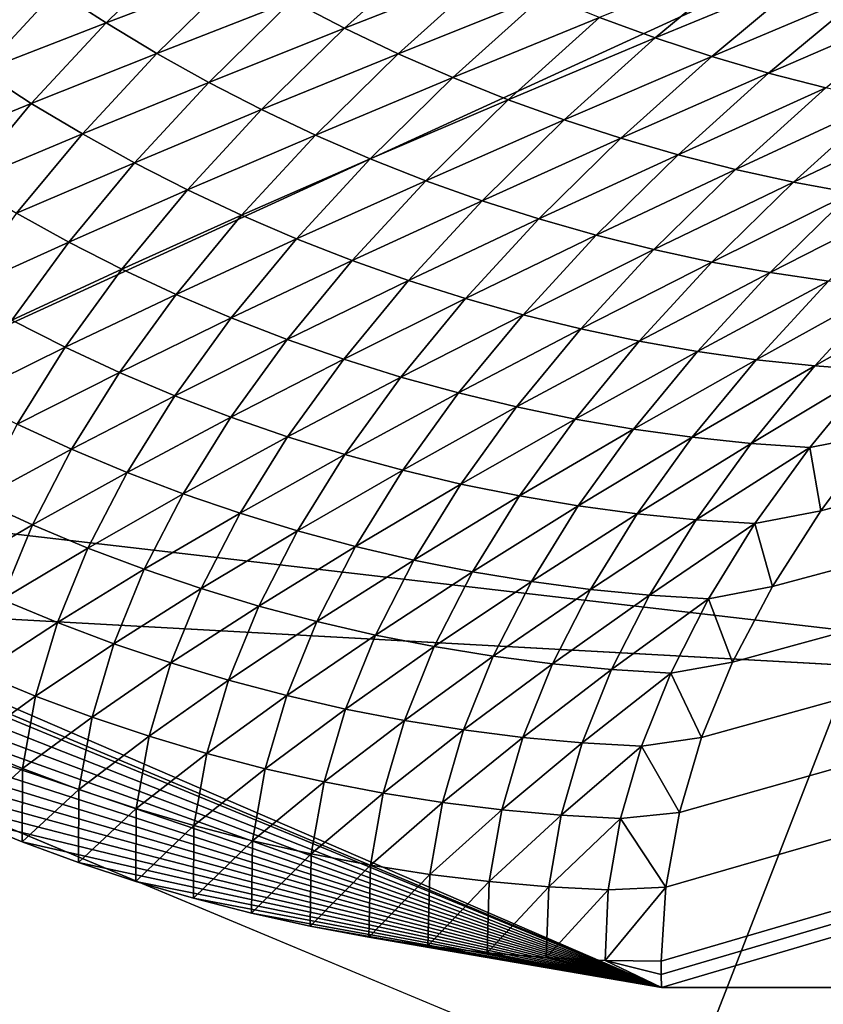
# Model space of a CAD drawing. Extents: x -54 to 446, y -6 to 1624.
# Tile 27 of 225: x -15.556 to -15.235, y 1554.466 to 1554.858. Entities that reach past the tile are written whole.
import ezdxf

# ---------------------------------------------------------------- set-up
doc = ezdxf.new("R2010")
doc.units = 0
doc.header["$LTSCALE"] = 46.933333
for name, color, linetype in [('1000', 7, 'CONTINUOUS'), ('1346', 7, 'CONTINUOUS'), ('1370', 7, 'CONTINUOUS'), ('1514', 7, 'CONTINUOUS'), ('1520', 7, 'CONTINUOUS'), ('1540', 7, 'CONTINUOUS'), ('974', 7, 'CONTINUOUS')]:
    doc.layers.add(name, color=color, linetype=linetype)

msp = doc.modelspace()

# ---------------------------------------------------------------- linework, layer by layer
at = {"layer": '1000', "color": 7, "linetype": 'CONTINUOUS'}
msp.add_3dface([(-8.54071, 1554.23446, -13.52983), (-15.995, 1555.13135, -0.4), (-9.64452, 1556.5, -12.76649), (-8.54071, 1554.23446, -13.52983)], dxfattribs=at)
at = {"layer": '1346', "color": 7, "linetype": 'CONTINUOUS'}
for points in [[(-15.995, 1555.13135, -0.4), (-15.78947, 1554.6319, -0.4), (-15.08628, 1554.95407, -0.4), (-15.995, 1555.13135, -0.4)], [(-15.78947, 1554.6319, -0.4), (-15.29239, 1554.4243, -0.4), (-15.08628, 1554.95407, -0.4), (-15.78947, 1554.6319, -0.4)], [(-15.29239, 1554.4243, -0.4), (-15.08628, 1554.4243, -0.4), (-15.08628, 1554.95407, -0.4), (-15.29239, 1554.4243, -0.4)]]:
    msp.add_3dface(points, dxfattribs=at)
at = {"layer": '1370', "color": 7, "linetype": 'CONTINUOUS'}
for points in [[(-15.29993, 1554.47769, 0.04261), (-9.9296, 1556.0576, 9.8693), (-15.3, 1554.48291, 0.08523), (-15.29993, 1554.47769, 0.04261)], [(-15.3, 1554.48291, 0.08523), (-9.9296, 1556.0576, 9.8693), (-15.29807, 1554.51251, 0.32473), (-15.3, 1554.48291, 0.08523)], [(-15.29985, 1554.47248), (-9.9296, 1556.0576, 9.8693), (-15.29993, 1554.47769, 0.04261), (-15.29985, 1554.47248)], [(-14, 1554.47248), (-9.9296, 1556.0576, 9.8693), (-15.29985, 1554.47248), (-14, 1554.47248)], [(-15.29807, 1554.51251, 0.32473), (-9.9296, 1556.0576, 9.8693), (-15.29268, 1554.54227, 0.56201), (-15.29807, 1554.51251, 0.32473)], [(-15.29268, 1554.54227, 0.56201), (-9.9296, 1556.0576, 9.8693), (-15.28382, 1554.57219, 0.79705), (-15.29268, 1554.54227, 0.56201)], [(-15.28382, 1554.57219, 0.79705), (-9.9296, 1556.0576, 9.8693), (-15.27148, 1554.60223, 1.02974), (-15.28382, 1554.57219, 0.79705)], [(-15.27148, 1554.60223, 1.02974), (-9.9296, 1556.0576, 9.8693), (-15.2556, 1554.63233, 1.25975), (-15.27148, 1554.60223, 1.02974)], [(-15.2556, 1554.63233, 1.25975), (-9.9296, 1556.0576, 9.8693), (-15.23632, 1554.6626, 1.48789), (-15.2556, 1554.63233, 1.25975)], [(-15.23632, 1554.6626, 1.48789), (-9.9296, 1556.0576, 9.8693), (-15.21374, 1554.69314, 1.71506), (-15.23632, 1554.6626, 1.48789)]]:
    msp.add_3dface(points, dxfattribs=at)
at = {"layer": '1514', "color": 7, "linetype": 'CONTINUOUS'}
for points in [[(-16, 1555.1777), (-14, 1554.47248), (-15.79687, 1554.68106), (-16, 1555.1777)], [(-14, 1554.47248), (-16, 1555.1777), (-15.00018, 1555.1777), (-14, 1554.47248)], [(-14, 1554.47248), (-15.29985, 1554.47248), (-15.79687, 1554.68106), (-14, 1554.47248)]]:
    msp.add_3dface(points, dxfattribs=at)
at = {"layer": '1520', "color": 7, "linetype": 'CONTINUOUS'}
for points in [[(-15.52136, 1554.85719, 2.16767), (-15.48805, 1554.88979, 2.40113), (-15.5412, 1554.87005, 2.16926), (-15.52136, 1554.85719, 2.16767)], [(-15.52136, 1554.85719, 2.16767), (-15.46784, 1554.87755, 2.39892), (-15.48805, 1554.88979, 2.40113), (-15.52136, 1554.85719, 2.16767)], [(-15.4262, 1554.85505, 2.39398), (-15.38959, 1554.88799, 2.62621), (-15.44722, 1554.86596, 2.39653), (-15.4262, 1554.85505, 2.39398)], [(-15.4262, 1554.85505, 2.39398), (-15.36827, 1554.87772, 2.62303), (-15.38959, 1554.88799, 2.62621), (-15.4262, 1554.85505, 2.39398)], [(-15.59051, 1554.85136, 1.93652), (-15.5412, 1554.87005, 2.16926), (-15.56059, 1554.88354, 2.17066), (-15.59051, 1554.85136, 1.93652)], [(-15.3023, 1554.85114, 2.61268), (-15.26252, 1554.88429, 2.84315), (-15.32458, 1554.85928, 2.61625), (-15.3023, 1554.85114, 2.61268)], [(-15.3023, 1554.85114, 2.61268), (-15.24011, 1554.8768, 2.839), (-15.26252, 1554.88429, 2.84315), (-15.3023, 1554.85114, 2.61268)], [(-15.50108, 1554.84498, 2.16591), (-15.46784, 1554.87755, 2.39892), (-15.52136, 1554.85719, 2.16767), (-15.50108, 1554.84498, 2.16591)], [(-15.50108, 1554.84498, 2.16591), (-15.44722, 1554.86596, 2.39653), (-15.46784, 1554.87755, 2.39892), (-15.50108, 1554.84498, 2.16591)], [(-15.40479, 1554.84483, 2.39128), (-15.36827, 1554.87772, 2.62303), (-15.4262, 1554.85505, 2.39398), (-15.40479, 1554.84483, 2.39128)], [(-15.40479, 1554.84483, 2.39128), (-15.34659, 1554.86815, 2.61971), (-15.36827, 1554.87772, 2.62303), (-15.40479, 1554.84483, 2.39128)], [(-15.2798, 1554.84374, 2.609), (-15.24011, 1554.8768, 2.839), (-15.3023, 1554.85114, 2.61268), (-15.2798, 1554.84374, 2.609)], [(-15.2798, 1554.84374, 2.609), (-15.21752, 1554.87006, 2.83475), (-15.24011, 1554.8768, 2.839), (-15.2798, 1554.84374, 2.609)], [(-15.57105, 1554.83788, 1.93553), (-15.5412, 1554.87005, 2.16926), (-15.59051, 1554.85136, 1.93652), (-15.57105, 1554.83788, 1.93553)], [(-15.57105, 1554.83788, 1.93553), (-15.52136, 1554.85719, 2.16767), (-15.5412, 1554.87005, 2.16926), (-15.57105, 1554.83788, 1.93553)], [(-15.38303, 1554.83532, 2.38843), (-15.34659, 1554.86815, 2.61971), (-15.40479, 1554.84483, 2.39128), (-15.38303, 1554.83532, 2.38843)], [(-15.38303, 1554.83532, 2.38843), (-15.32458, 1554.85928, 2.61625), (-15.34659, 1554.86815, 2.61971), (-15.38303, 1554.83532, 2.38843)], [(-15.25712, 1554.83708, 2.60521), (-15.21752, 1554.87006, 2.83475), (-15.2798, 1554.84374, 2.609), (-15.25712, 1554.83708, 2.60521)], [(-15.25712, 1554.83708, 2.60521), (-15.19477, 1554.86407, 2.8304), (-15.21752, 1554.87006, 2.83475), (-15.25712, 1554.83708, 2.60521)], [(-15.48038, 1554.83343, 2.16398), (-15.44722, 1554.86596, 2.39653), (-15.50108, 1554.84498, 2.16591), (-15.48038, 1554.83343, 2.16398)], [(-15.48038, 1554.83343, 2.16398), (-15.4262, 1554.85505, 2.39398), (-15.44722, 1554.86596, 2.39653), (-15.48038, 1554.83343, 2.16398)], [(-15.23427, 1554.83118, 2.60132), (-15.19477, 1554.86407, 2.8304), (-15.25712, 1554.83708, 2.60521), (-15.23427, 1554.83118, 2.60132)], [(-15.36094, 1554.82652, 2.38544), (-15.32458, 1554.85928, 2.61625), (-15.38303, 1554.83532, 2.38843), (-15.36094, 1554.82652, 2.38544)], [(-15.36094, 1554.82652, 2.38544), (-15.3023, 1554.85114, 2.61268), (-15.32458, 1554.85928, 2.61625), (-15.36094, 1554.82652, 2.38544)], [(-15.55115, 1554.82505, 1.93437), (-15.52136, 1554.85719, 2.16767), (-15.57105, 1554.83788, 1.93553), (-15.55115, 1554.82505, 1.93437)], [(-15.55115, 1554.82505, 1.93437), (-15.50108, 1554.84498, 2.16591), (-15.52136, 1554.85719, 2.16767), (-15.55115, 1554.82505, 1.93437)], [(-15.45929, 1554.82257, 2.16189), (-15.4262, 1554.85505, 2.39398), (-15.48038, 1554.83343, 2.16398), (-15.45929, 1554.82257, 2.16189)], [(-15.45929, 1554.82257, 2.16189), (-15.40479, 1554.84483, 2.39128), (-15.4262, 1554.85505, 2.39398), (-15.45929, 1554.82257, 2.16189)], [(-15.33858, 1554.81845, 2.38234), (-15.3023, 1554.85114, 2.61268), (-15.36094, 1554.82652, 2.38544), (-15.33858, 1554.81845, 2.38234)], [(-15.33858, 1554.81845, 2.38234), (-15.2798, 1554.84374, 2.609), (-15.3023, 1554.85114, 2.61268), (-15.33858, 1554.81845, 2.38234)], [(-15.5308, 1554.81287, 1.93304), (-15.50108, 1554.84498, 2.16591), (-15.55115, 1554.82505, 1.93437), (-15.5308, 1554.81287, 1.93304)], [(-15.5308, 1554.81287, 1.93304), (-15.48038, 1554.83343, 2.16398), (-15.50108, 1554.84498, 2.16591), (-15.5308, 1554.81287, 1.93304)], [(-15.43782, 1554.81239, 2.15965), (-15.40479, 1554.84483, 2.39128), (-15.45929, 1554.82257, 2.16189), (-15.43782, 1554.81239, 2.15965)], [(-15.43782, 1554.81239, 2.15965), (-15.38303, 1554.83532, 2.38843), (-15.40479, 1554.84483, 2.39128), (-15.43782, 1554.81239, 2.15965)], [(-15.316, 1554.81112, 2.37912), (-15.2798, 1554.84374, 2.609), (-15.33858, 1554.81845, 2.38234), (-15.316, 1554.81112, 2.37912)], [(-15.316, 1554.81112, 2.37912), (-15.25712, 1554.83708, 2.60521), (-15.2798, 1554.84374, 2.609), (-15.316, 1554.81112, 2.37912)], [(-15.59739, 1554.80617, 1.70196), (-15.55115, 1554.82505, 1.93437), (-15.57105, 1554.83788, 1.93553), (-15.59739, 1554.80617, 1.70196)], [(-15.41598, 1554.80293, 2.15726), (-15.38303, 1554.83532, 2.38843), (-15.43782, 1554.81239, 2.15965), (-15.41598, 1554.80293, 2.15726)], [(-15.41598, 1554.80293, 2.15726), (-15.36094, 1554.82652, 2.38544), (-15.38303, 1554.83532, 2.38843), (-15.41598, 1554.80293, 2.15726)], [(-15.29323, 1554.80454, 2.37579), (-15.25712, 1554.83708, 2.60521), (-15.316, 1554.81112, 2.37912), (-15.29323, 1554.80454, 2.37579)], [(-15.29323, 1554.80454, 2.37579), (-15.23427, 1554.83118, 2.60132), (-15.25712, 1554.83708, 2.60521), (-15.29323, 1554.80454, 2.37579)], [(-15.51004, 1554.80136, 1.93156), (-15.48038, 1554.83343, 2.16398), (-15.5308, 1554.81287, 1.93304), (-15.51004, 1554.80136, 1.93156)], [(-15.51004, 1554.80136, 1.93156), (-15.45929, 1554.82257, 2.16189), (-15.48038, 1554.83343, 2.16398), (-15.51004, 1554.80136, 1.93156)], [(-15.2703, 1554.79872, 2.37236), (-15.23427, 1554.83118, 2.60132), (-15.29323, 1554.80454, 2.37579), (-15.2703, 1554.79872, 2.37236)], [(-15.2703, 1554.79872, 2.37236), (-15.2113, 1554.82604, 2.59732), (-15.23427, 1554.83118, 2.60132), (-15.2703, 1554.79872, 2.37236)], [(-15.57743, 1554.79336, 1.70122), (-15.55115, 1554.82505, 1.93437), (-15.59739, 1554.80617, 1.70196), (-15.57743, 1554.79336, 1.70122)], [(-15.57743, 1554.79336, 1.70122), (-15.5308, 1554.81287, 1.93304), (-15.55115, 1554.82505, 1.93437), (-15.57743, 1554.79336, 1.70122)], [(-15.39382, 1554.7942, 2.15474), (-15.36094, 1554.82652, 2.38544), (-15.41598, 1554.80293, 2.15726), (-15.39382, 1554.7942, 2.15474)], [(-15.39382, 1554.7942, 2.15474), (-15.33858, 1554.81845, 2.38234), (-15.36094, 1554.82652, 2.38544), (-15.39382, 1554.7942, 2.15474)], [(-15.24724, 1554.79367, 2.36881), (-15.2113, 1554.82604, 2.59732), (-15.2703, 1554.79872, 2.37236), (-15.24724, 1554.79367, 2.36881)], [(-15.24724, 1554.79367, 2.36881), (-15.18823, 1554.82168, 2.59322), (-15.2113, 1554.82604, 2.59732), (-15.24724, 1554.79367, 2.36881)], [(-15.48889, 1554.79053, 1.92992), (-15.45929, 1554.82257, 2.16189), (-15.51004, 1554.80136, 1.93156), (-15.48889, 1554.79053, 1.92992)], [(-15.48889, 1554.79053, 1.92992), (-15.43782, 1554.81239, 2.15965), (-15.45929, 1554.82257, 2.16189), (-15.48889, 1554.79053, 1.92992)], [(-15.22409, 1554.78941, 2.36515), (-15.18823, 1554.82168, 2.59322), (-15.24724, 1554.79367, 2.36881), (-15.22409, 1554.78941, 2.36515)], [(-15.37138, 1554.7862, 2.1521), (-15.33858, 1554.81845, 2.38234), (-15.39382, 1554.7942, 2.15474), (-15.37138, 1554.7862, 2.1521)], [(-15.37138, 1554.7862, 2.1521), (-15.316, 1554.81112, 2.37912), (-15.33858, 1554.81845, 2.38234), (-15.37138, 1554.7862, 2.1521)], [(-15.55703, 1554.7812, 1.70031), (-15.5308, 1554.81287, 1.93304), (-15.57743, 1554.79336, 1.70122), (-15.55703, 1554.7812, 1.70031)], [(-15.55703, 1554.7812, 1.70031), (-15.51004, 1554.80136, 1.93156), (-15.5308, 1554.81287, 1.93304), (-15.55703, 1554.7812, 1.70031)], [(-15.46734, 1554.78041, 1.92813), (-15.43782, 1554.81239, 2.15965), (-15.48889, 1554.79053, 1.92992), (-15.46734, 1554.78041, 1.92813)], [(-15.46734, 1554.78041, 1.92813), (-15.41598, 1554.80293, 2.15726), (-15.43782, 1554.81239, 2.15965), (-15.46734, 1554.78041, 1.92813)], [(-15.34872, 1554.77894, 2.14935), (-15.316, 1554.81112, 2.37912), (-15.37138, 1554.7862, 2.1521), (-15.34872, 1554.77894, 2.14935)], [(-15.34872, 1554.77894, 2.14935), (-15.29323, 1554.80454, 2.37579), (-15.316, 1554.81112, 2.37912), (-15.34872, 1554.77894, 2.14935)], [(-15.32587, 1554.77244, 2.14648), (-15.29323, 1554.80454, 2.37579), (-15.34872, 1554.77894, 2.14935), (-15.32587, 1554.77244, 2.14648)], [(-15.32587, 1554.77244, 2.14648), (-15.2703, 1554.79872, 2.37236), (-15.29323, 1554.80454, 2.37579), (-15.32587, 1554.77244, 2.14648)], [(-15.53621, 1554.76973, 1.69926), (-15.51004, 1554.80136, 1.93156), (-15.55703, 1554.7812, 1.70031), (-15.53621, 1554.76973, 1.69926)], [(-15.53621, 1554.76973, 1.69926), (-15.48889, 1554.79053, 1.92992), (-15.51004, 1554.80136, 1.93156), (-15.53621, 1554.76973, 1.69926)], [(-15.44544, 1554.771, 1.9262), (-15.41598, 1554.80293, 2.15726), (-15.46734, 1554.78041, 1.92813), (-15.44544, 1554.771, 1.9262)], [(-15.44544, 1554.771, 1.9262), (-15.39382, 1554.7942, 2.15474), (-15.41598, 1554.80293, 2.15726), (-15.44544, 1554.771, 1.9262)], [(-15.30286, 1554.76671, 2.14349), (-15.2703, 1554.79872, 2.37236), (-15.32587, 1554.77244, 2.14648), (-15.30286, 1554.76671, 2.14349)], [(-15.30286, 1554.76671, 2.14349), (-15.24724, 1554.79367, 2.36881), (-15.2703, 1554.79872, 2.37236), (-15.30286, 1554.76671, 2.14349)], [(-15.42321, 1554.76232, 1.92414), (-15.39382, 1554.7942, 2.15474), (-15.44544, 1554.771, 1.9262), (-15.42321, 1554.76232, 1.92414)], [(-15.42321, 1554.76232, 1.92414), (-15.37138, 1554.7862, 2.1521), (-15.39382, 1554.7942, 2.15474), (-15.42321, 1554.76232, 1.92414)], [(-15.27972, 1554.76174, 2.14038), (-15.24724, 1554.79367, 2.36881), (-15.30286, 1554.76671, 2.14349), (-15.27972, 1554.76174, 2.14038)], [(-15.27972, 1554.76174, 2.14038), (-15.22409, 1554.78941, 2.36515), (-15.24724, 1554.79367, 2.36881), (-15.27972, 1554.76174, 2.14038)], [(-15.51499, 1554.75894, 1.69805), (-15.48889, 1554.79053, 1.92992), (-15.53621, 1554.76973, 1.69926), (-15.51499, 1554.75894, 1.69805)], [(-15.51499, 1554.75894, 1.69805), (-15.46734, 1554.78041, 1.92813), (-15.48889, 1554.79053, 1.92992), (-15.51499, 1554.75894, 1.69805)], [(-15.25649, 1554.75755, 2.13716), (-15.22409, 1554.78941, 2.36515), (-15.27972, 1554.76174, 2.14038), (-15.25649, 1554.75755, 2.13716)], [(-15.25649, 1554.75755, 2.13716), (-15.20089, 1554.78594, 2.36138), (-15.22409, 1554.78941, 2.36515), (-15.25649, 1554.75755, 2.13716)], [(-15.4007, 1554.75439, 1.92195), (-15.37138, 1554.7862, 2.1521), (-15.42321, 1554.76232, 1.92414), (-15.4007, 1554.75439, 1.92195)], [(-15.4007, 1554.75439, 1.92195), (-15.34872, 1554.77894, 2.14935), (-15.37138, 1554.7862, 2.1521), (-15.4007, 1554.75439, 1.92195)], [(-15.23321, 1554.75417, 2.13383), (-15.20089, 1554.78594, 2.36138), (-15.25649, 1554.75755, 2.13716), (-15.23321, 1554.75417, 2.13383)], [(-15.57975, 1554.74999, 1.46771), (-15.53621, 1554.76973, 1.69926), (-15.55703, 1554.7812, 1.70031), (-15.57975, 1554.74999, 1.46771)], [(-15.49339, 1554.74887, 1.69671), (-15.46734, 1554.78041, 1.92813), (-15.51499, 1554.75894, 1.69805), (-15.49339, 1554.74887, 1.69671)], [(-15.49339, 1554.74887, 1.69671), (-15.44544, 1554.771, 1.9262), (-15.46734, 1554.78041, 1.92813), (-15.49339, 1554.74887, 1.69671)], [(-15.37796, 1554.74721, 1.91965), (-15.34872, 1554.77894, 2.14935), (-15.4007, 1554.75439, 1.92195), (-15.37796, 1554.74721, 1.91965)], [(-15.37796, 1554.74721, 1.91965), (-15.32587, 1554.77244, 2.14648), (-15.34872, 1554.77894, 2.14935), (-15.37796, 1554.74721, 1.91965)], [(-15.35504, 1554.74078, 1.91723), (-15.32587, 1554.77244, 2.14648), (-15.37796, 1554.74721, 1.91965), (-15.35504, 1554.74078, 1.91723)], [(-15.35504, 1554.74078, 1.91723), (-15.30286, 1554.76671, 2.14349), (-15.32587, 1554.77244, 2.14648), (-15.35504, 1554.74078, 1.91723)], [(-15.55888, 1554.73855, 1.46707), (-15.53621, 1554.76973, 1.69926), (-15.57975, 1554.74999, 1.46771), (-15.55888, 1554.73855, 1.46707)], [(-15.55888, 1554.73855, 1.46707), (-15.51499, 1554.75894, 1.69805), (-15.53621, 1554.76973, 1.69926), (-15.55888, 1554.73855, 1.46707)], [(-15.47142, 1554.73951, 1.69522), (-15.44544, 1554.771, 1.9262), (-15.49339, 1554.74887, 1.69671), (-15.47142, 1554.73951, 1.69522)], [(-15.47142, 1554.73951, 1.69522), (-15.42321, 1554.76232, 1.92414), (-15.44544, 1554.771, 1.9262), (-15.47142, 1554.73951, 1.69522)], [(-15.33196, 1554.73512, 1.91469), (-15.30286, 1554.76671, 2.14349), (-15.35504, 1554.74078, 1.91723), (-15.33196, 1554.73512, 1.91469)], [(-15.33196, 1554.73512, 1.91469), (-15.27972, 1554.76174, 2.14038), (-15.30286, 1554.76671, 2.14349), (-15.33196, 1554.73512, 1.91469)], [(-15.44913, 1554.73089, 1.69361), (-15.42321, 1554.76232, 1.92414), (-15.47142, 1554.73951, 1.69522), (-15.44913, 1554.73089, 1.69361)], [(-15.44913, 1554.73089, 1.69361), (-15.4007, 1554.75439, 1.92195), (-15.42321, 1554.76232, 1.92414), (-15.44913, 1554.73089, 1.69361)], [(-15.30874, 1554.73023, 1.91202), (-15.27972, 1554.76174, 2.14038), (-15.33196, 1554.73512, 1.91469), (-15.30874, 1554.73023, 1.91202)], [(-15.30874, 1554.73023, 1.91202), (-15.25649, 1554.75755, 2.13716), (-15.27972, 1554.76174, 2.14038), (-15.30874, 1554.73023, 1.91202)], [(-15.53761, 1554.72781, 1.46629), (-15.51499, 1554.75894, 1.69805), (-15.55888, 1554.73855, 1.46707), (-15.53761, 1554.72781, 1.46629)], [(-15.53761, 1554.72781, 1.46629), (-15.49339, 1554.74887, 1.69671), (-15.51499, 1554.75894, 1.69805), (-15.53761, 1554.72781, 1.46629)], [(-15.28544, 1554.72613, 1.90924), (-15.25649, 1554.75755, 2.13716), (-15.30874, 1554.73023, 1.91202), (-15.28544, 1554.72613, 1.90924)], [(-15.28544, 1554.72613, 1.90924), (-15.23321, 1554.75417, 2.13383), (-15.25649, 1554.75755, 2.13716), (-15.28544, 1554.72613, 1.90924)], [(-15.42656, 1554.72302, 1.69187), (-15.4007, 1554.75439, 1.92195), (-15.44913, 1554.73089, 1.69361), (-15.42656, 1554.72302, 1.69187)], [(-15.42656, 1554.72302, 1.69187), (-15.37796, 1554.74721, 1.91965), (-15.4007, 1554.75439, 1.92195), (-15.42656, 1554.72302, 1.69187)], [(-15.26209, 1554.72282, 1.90633), (-15.23321, 1554.75417, 2.13383), (-15.28544, 1554.72613, 1.90924), (-15.26209, 1554.72282, 1.90633)], [(-15.26209, 1554.72282, 1.90633), (-15.20991, 1554.7516, 2.13038), (-15.23321, 1554.75417, 2.13383), (-15.26209, 1554.72282, 1.90633)], [(-15.51596, 1554.71777, 1.46537), (-15.49339, 1554.74887, 1.69671), (-15.53761, 1554.72781, 1.46629), (-15.51596, 1554.71777, 1.46537)], [(-15.51596, 1554.71777, 1.46537), (-15.47142, 1554.73951, 1.69522), (-15.49339, 1554.74887, 1.69671), (-15.51596, 1554.71777, 1.46537)], [(-15.23872, 1554.72032, 1.90331), (-15.20991, 1554.7516, 2.13038), (-15.26209, 1554.72282, 1.90633), (-15.23872, 1554.72032, 1.90331)], [(-15.23872, 1554.72032, 1.90331), (-15.18664, 1554.74985, 2.12682), (-15.20991, 1554.7516, 2.13038), (-15.23872, 1554.72032, 1.90331)], [(-15.21538, 1554.71865, 1.90017), (-15.18664, 1554.74985, 2.12682), (-15.23872, 1554.72032, 1.90331), (-15.21538, 1554.71865, 1.90017)], [(-15.40375, 1554.7159, 1.69001), (-15.37796, 1554.74721, 1.91965), (-15.42656, 1554.72302, 1.69187), (-15.40375, 1554.7159, 1.69001)], [(-15.40375, 1554.7159, 1.69001), (-15.35504, 1554.74078, 1.91723), (-15.37796, 1554.74721, 1.91965), (-15.40375, 1554.7159, 1.69001)], [(-15.57808, 1554.70782, 1.23498), (-15.53761, 1554.72781, 1.46629), (-15.55888, 1554.73855, 1.46707), (-15.57808, 1554.70782, 1.23498)], [(-15.49394, 1554.70847, 1.46431), (-15.47142, 1554.73951, 1.69522), (-15.51596, 1554.71777, 1.46537), (-15.49394, 1554.70847, 1.46431)], [(-15.49394, 1554.70847, 1.46431), (-15.44913, 1554.73089, 1.69361), (-15.47142, 1554.73951, 1.69522), (-15.49394, 1554.70847, 1.46431)], [(-15.38076, 1554.70955, 1.68803), (-15.35504, 1554.74078, 1.91723), (-15.40375, 1554.7159, 1.69001), (-15.38076, 1554.70955, 1.68803)], [(-15.38076, 1554.70955, 1.68803), (-15.33196, 1554.73512, 1.91469), (-15.35504, 1554.74078, 1.91723), (-15.38076, 1554.70955, 1.68803)], [(-15.35761, 1554.70396, 1.68593), (-15.33196, 1554.73512, 1.91469), (-15.38076, 1554.70955, 1.68803), (-15.35761, 1554.70396, 1.68593)], [(-15.35761, 1554.70396, 1.68593), (-15.30874, 1554.73023, 1.91202), (-15.33196, 1554.73512, 1.91469), (-15.35761, 1554.70396, 1.68593)], [(-15.47159, 1554.6999, 1.46313), (-15.44913, 1554.73089, 1.69361), (-15.49394, 1554.70847, 1.46431), (-15.47159, 1554.6999, 1.46313)], [(-15.47159, 1554.6999, 1.46313), (-15.42656, 1554.72302, 1.69187), (-15.44913, 1554.73089, 1.69361), (-15.47159, 1554.6999, 1.46313)], [(-15.33432, 1554.69915, 1.6837), (-15.30874, 1554.73023, 1.91202), (-15.35761, 1554.70396, 1.68593), (-15.33432, 1554.69915, 1.6837)], [(-15.33432, 1554.69915, 1.6837), (-15.28544, 1554.72613, 1.90924), (-15.30874, 1554.73023, 1.91202), (-15.33432, 1554.69915, 1.6837)], [(-15.55676, 1554.69712, 1.23461), (-15.53761, 1554.72781, 1.46629), (-15.57808, 1554.70782, 1.23498), (-15.55676, 1554.69712, 1.23461)], [(-15.55676, 1554.69712, 1.23461), (-15.51596, 1554.71777, 1.46537), (-15.53761, 1554.72781, 1.46629), (-15.55676, 1554.69712, 1.23461)], [(-15.31095, 1554.69512, 1.68134), (-15.28544, 1554.72613, 1.90924), (-15.33432, 1554.69915, 1.6837), (-15.31095, 1554.69512, 1.68134)], [(-15.31095, 1554.69512, 1.68134), (-15.26209, 1554.72282, 1.90633), (-15.28544, 1554.72613, 1.90924), (-15.31095, 1554.69512, 1.68134)], [(-15.44896, 1554.69209, 1.46182), (-15.42656, 1554.72302, 1.69187), (-15.47159, 1554.6999, 1.46313), (-15.44896, 1554.69209, 1.46182)], [(-15.44896, 1554.69209, 1.46182), (-15.40375, 1554.7159, 1.69001), (-15.42656, 1554.72302, 1.69187), (-15.44896, 1554.69209, 1.46182)], [(-15.28753, 1554.69188, 1.67887), (-15.26209, 1554.72282, 1.90633), (-15.31095, 1554.69512, 1.68134), (-15.28753, 1554.69188, 1.67887)], [(-15.28753, 1554.69188, 1.67887), (-15.23872, 1554.72032, 1.90331), (-15.26209, 1554.72282, 1.90633), (-15.28753, 1554.69188, 1.67887)], [(-15.53506, 1554.68712, 1.2341), (-15.51596, 1554.71777, 1.46537), (-15.55676, 1554.69712, 1.23461), (-15.53506, 1554.68712, 1.2341)], [(-15.53506, 1554.68712, 1.2341), (-15.49394, 1554.70847, 1.46431), (-15.51596, 1554.71777, 1.46537), (-15.53506, 1554.68712, 1.2341)], [(-15.26409, 1554.68946, 1.67626), (-15.23872, 1554.72032, 1.90331), (-15.28753, 1554.69188, 1.67887), (-15.26409, 1554.68946, 1.67626)], [(-15.26409, 1554.68946, 1.67626), (-15.21538, 1554.71865, 1.90017), (-15.23872, 1554.72032, 1.90331), (-15.26409, 1554.68946, 1.67626)], [(-15.24069, 1554.68786, 1.67353), (-15.21538, 1554.71865, 1.90017), (-15.26409, 1554.68946, 1.67626), (-15.24069, 1554.68786, 1.67353)], [(-15.24069, 1554.68786, 1.67353), (-15.21374, 1554.69314, 1.71506), (-15.21538, 1554.71865, 1.90017), (-15.24069, 1554.68786, 1.67353)], [(-15.42609, 1554.68503, 1.4604), (-15.40375, 1554.7159, 1.69001), (-15.44896, 1554.69209, 1.46182), (-15.42609, 1554.68503, 1.4604)], [(-15.42609, 1554.68503, 1.4604), (-15.38076, 1554.70955, 1.68803), (-15.40375, 1554.7159, 1.69001), (-15.42609, 1554.68503, 1.4604)], [(-15.40303, 1554.67874, 1.45885), (-15.38076, 1554.70955, 1.68803), (-15.42609, 1554.68503, 1.4604), (-15.40303, 1554.67874, 1.45885)], [(-15.40303, 1554.67874, 1.45885), (-15.35761, 1554.70396, 1.68593), (-15.38076, 1554.70955, 1.68803), (-15.40303, 1554.67874, 1.45885)], [(-15.51299, 1554.67787, 1.23346), (-15.49394, 1554.70847, 1.46431), (-15.53506, 1554.68712, 1.2341), (-15.51299, 1554.67787, 1.23346)], [(-15.51299, 1554.67787, 1.23346), (-15.47159, 1554.6999, 1.46313), (-15.49394, 1554.70847, 1.46431), (-15.51299, 1554.67787, 1.23346)], [(-15.37981, 1554.67322, 1.45718), (-15.35761, 1554.70396, 1.68593), (-15.40303, 1554.67874, 1.45885), (-15.37981, 1554.67322, 1.45718)], [(-15.37981, 1554.67322, 1.45718), (-15.33432, 1554.69915, 1.6837), (-15.35761, 1554.70396, 1.68593), (-15.37981, 1554.67322, 1.45718)], [(-15.49059, 1554.66935, 1.23269), (-15.47159, 1554.6999, 1.46313), (-15.51299, 1554.67787, 1.23346), (-15.49059, 1554.66935, 1.23269)], [(-15.49059, 1554.66935, 1.23269), (-15.44896, 1554.69209, 1.46182), (-15.47159, 1554.6999, 1.46313), (-15.49059, 1554.66935, 1.23269)], [(-15.35647, 1554.66848, 1.45538), (-15.33432, 1554.69915, 1.6837), (-15.37981, 1554.67322, 1.45718), (-15.35647, 1554.66848, 1.45538)], [(-15.35647, 1554.66848, 1.45538), (-15.31095, 1554.69512, 1.68134), (-15.33432, 1554.69915, 1.6837), (-15.35647, 1554.66848, 1.45538)], [(-15.57245, 1554.66687, 1.00299), (-15.53506, 1554.68712, 1.2341), (-15.55676, 1554.69712, 1.23461), (-15.57245, 1554.66687, 1.00299)], [(-15.33303, 1554.66452, 1.45345), (-15.31095, 1554.69512, 1.68134), (-15.35647, 1554.66848, 1.45538), (-15.33303, 1554.66452, 1.45345)], [(-15.33303, 1554.66452, 1.45345), (-15.28753, 1554.69188, 1.67887), (-15.31095, 1554.69512, 1.68134), (-15.33303, 1554.66452, 1.45345)], [(-15.46791, 1554.66159, 1.2318), (-15.44896, 1554.69209, 1.46182), (-15.49059, 1554.66935, 1.23269), (-15.46791, 1554.66159, 1.2318)], [(-15.46791, 1554.66159, 1.2318), (-15.42609, 1554.68503, 1.4604), (-15.44896, 1554.69209, 1.46182), (-15.46791, 1554.66159, 1.2318)], [(-15.30954, 1554.66136, 1.4514), (-15.28753, 1554.69188, 1.67887), (-15.33303, 1554.66452, 1.45345), (-15.30954, 1554.66136, 1.4514)], [(-15.30954, 1554.66136, 1.4514), (-15.26409, 1554.68946, 1.67626), (-15.28753, 1554.69188, 1.67887), (-15.30954, 1554.66136, 1.4514)], [(-15.23632, 1554.6626, 1.48789), (-15.21374, 1554.69314, 1.71506), (-15.24069, 1554.68786, 1.67353), (-15.23632, 1554.6626, 1.48789)], [(-15.5507, 1554.65692, 1.00287), (-15.53506, 1554.68712, 1.2341), (-15.57245, 1554.66687, 1.00299), (-15.5507, 1554.65692, 1.00287)], [(-15.5507, 1554.65692, 1.00287), (-15.51299, 1554.67787, 1.23346), (-15.53506, 1554.68712, 1.2341), (-15.5507, 1554.65692, 1.00287)], [(-15.28604, 1554.659, 1.44921), (-15.26409, 1554.68946, 1.67626), (-15.30954, 1554.66136, 1.4514), (-15.28604, 1554.659, 1.44921)], [(-15.28604, 1554.659, 1.44921), (-15.24069, 1554.68786, 1.67353), (-15.26409, 1554.68946, 1.67626), (-15.28604, 1554.659, 1.44921)], [(-15.26258, 1554.65746, 1.4469), (-15.24069, 1554.68786, 1.67353), (-15.28604, 1554.659, 1.44921), (-15.26258, 1554.65746, 1.4469)], [(-15.26258, 1554.65746, 1.4469), (-15.23632, 1554.6626, 1.48789), (-15.24069, 1554.68786, 1.67353), (-15.26258, 1554.65746, 1.4469)], [(-15.44499, 1554.65459, 1.23079), (-15.42609, 1554.68503, 1.4604), (-15.46791, 1554.66159, 1.2318), (-15.44499, 1554.65459, 1.23079)], [(-15.44499, 1554.65459, 1.23079), (-15.40303, 1554.67874, 1.45885), (-15.42609, 1554.68503, 1.4604), (-15.44499, 1554.65459, 1.23079)], [(-15.42187, 1554.64836, 1.22967), (-15.40303, 1554.67874, 1.45885), (-15.44499, 1554.65459, 1.23079), (-15.42187, 1554.64836, 1.22967)], [(-15.42187, 1554.64836, 1.22967), (-15.37981, 1554.67322, 1.45718), (-15.40303, 1554.67874, 1.45885), (-15.42187, 1554.64836, 1.22967)], [(-15.52859, 1554.6477, 1.00263), (-15.51299, 1554.67787, 1.23346), (-15.5507, 1554.65692, 1.00287), (-15.52859, 1554.6477, 1.00263)], [(-15.52859, 1554.6477, 1.00263), (-15.49059, 1554.66935, 1.23269), (-15.51299, 1554.67787, 1.23346), (-15.52859, 1554.6477, 1.00263)], [(-15.39859, 1554.64291, 1.22841), (-15.37981, 1554.67322, 1.45718), (-15.42187, 1554.64836, 1.22967), (-15.39859, 1554.64291, 1.22841)], [(-15.39859, 1554.64291, 1.22841), (-15.35647, 1554.66848, 1.45538), (-15.37981, 1554.67322, 1.45718), (-15.39859, 1554.64291, 1.22841)], [(-15.58467, 1554.63706, 0.77144), (-15.5507, 1554.65692, 1.00287), (-15.57245, 1554.66687, 1.00299), (-15.58467, 1554.63706, 0.77144)], [(-15.50615, 1554.63923, 1.00227), (-15.49059, 1554.66935, 1.23269), (-15.52859, 1554.6477, 1.00263), (-15.50615, 1554.63923, 1.00227)], [(-15.50615, 1554.63923, 1.00227), (-15.46791, 1554.66159, 1.2318), (-15.49059, 1554.66935, 1.23269), (-15.50615, 1554.63923, 1.00227)], [(-15.37518, 1554.63823, 1.22703), (-15.35647, 1554.66848, 1.45538), (-15.39859, 1554.64291, 1.22841), (-15.37518, 1554.63823, 1.22703)], [(-15.37518, 1554.63823, 1.22703), (-15.33303, 1554.66452, 1.45345), (-15.35647, 1554.66848, 1.45538), (-15.37518, 1554.63823, 1.22703)], [(-15.35168, 1554.63433, 1.22553), (-15.33303, 1554.66452, 1.45345), (-15.37518, 1554.63823, 1.22703), (-15.35168, 1554.63433, 1.22553)], [(-15.35168, 1554.63433, 1.22553), (-15.30954, 1554.66136, 1.4514), (-15.33303, 1554.66452, 1.45345), (-15.35168, 1554.63433, 1.22553)], [(-15.2556, 1554.63233, 1.25975), (-15.23632, 1554.6626, 1.48789), (-15.26258, 1554.65746, 1.4469), (-15.2556, 1554.63233, 1.25975)], [(-15.48342, 1554.63152, 1.00178), (-15.46791, 1554.66159, 1.2318), (-15.50615, 1554.63923, 1.00227), (-15.48342, 1554.63152, 1.00178)], [(-15.48342, 1554.63152, 1.00178), (-15.44499, 1554.65459, 1.23079), (-15.46791, 1554.66159, 1.2318), (-15.48342, 1554.63152, 1.00178)], [(-15.32814, 1554.63124, 1.22389), (-15.30954, 1554.66136, 1.4514), (-15.35168, 1554.63433, 1.22553), (-15.32814, 1554.63124, 1.22389)], [(-15.32814, 1554.63124, 1.22389), (-15.28604, 1554.659, 1.44921), (-15.30954, 1554.66136, 1.4514), (-15.32814, 1554.63124, 1.22389)], [(-15.30458, 1554.62895, 1.22212), (-15.28604, 1554.659, 1.44921), (-15.32814, 1554.63124, 1.22389), (-15.30458, 1554.62895, 1.22212)], [(-15.30458, 1554.62895, 1.22212), (-15.26258, 1554.65746, 1.4469), (-15.28604, 1554.659, 1.44921), (-15.30458, 1554.62895, 1.22212)], [(-15.56289, 1554.62714, 0.77169), (-15.5507, 1554.65692, 1.00287), (-15.58467, 1554.63706, 0.77144), (-15.56289, 1554.62714, 0.77169)], [(-15.56289, 1554.62714, 0.77169), (-15.52859, 1554.6477, 1.00263), (-15.5507, 1554.65692, 1.00287), (-15.56289, 1554.62714, 0.77169)], [(-15.46045, 1554.62458, 1.00118), (-15.44499, 1554.65459, 1.23079), (-15.48342, 1554.63152, 1.00178), (-15.46045, 1554.62458, 1.00118)], [(-15.46045, 1554.62458, 1.00118), (-15.42187, 1554.64836, 1.22967), (-15.44499, 1554.65459, 1.23079), (-15.46045, 1554.62458, 1.00118)], [(-15.28105, 1554.62747, 1.22023), (-15.26258, 1554.65746, 1.4469), (-15.30458, 1554.62895, 1.22212), (-15.28105, 1554.62747, 1.22023)], [(-15.28105, 1554.62747, 1.22023), (-15.2556, 1554.63233, 1.25975), (-15.26258, 1554.65746, 1.4469), (-15.28105, 1554.62747, 1.22023)], [(-15.54074, 1554.61796, 0.77182), (-15.52859, 1554.6477, 1.00263), (-15.56289, 1554.62714, 0.77169), (-15.54074, 1554.61796, 0.77182)], [(-15.54074, 1554.61796, 0.77182), (-15.50615, 1554.63923, 1.00227), (-15.52859, 1554.6477, 1.00263), (-15.54074, 1554.61796, 0.77182)], [(-15.43728, 1554.6184, 1.00045), (-15.42187, 1554.64836, 1.22967), (-15.46045, 1554.62458, 1.00118), (-15.43728, 1554.6184, 1.00045)], [(-15.43728, 1554.6184, 1.00045), (-15.39859, 1554.64291, 1.22841), (-15.42187, 1554.64836, 1.22967), (-15.43728, 1554.6184, 1.00045)], [(-15.41395, 1554.613, 0.99961), (-15.39859, 1554.64291, 1.22841), (-15.43728, 1554.6184, 1.00045), (-15.41395, 1554.613, 0.99961)], [(-15.41395, 1554.613, 0.99961), (-15.37518, 1554.63823, 1.22703), (-15.39859, 1554.64291, 1.22841), (-15.41395, 1554.613, 0.99961)], [(-15.51826, 1554.60954, 0.77184), (-15.50615, 1554.63923, 1.00227), (-15.54074, 1554.61796, 0.77182), (-15.51826, 1554.60954, 0.77184)], [(-15.51826, 1554.60954, 0.77184), (-15.48342, 1554.63152, 1.00178), (-15.50615, 1554.63923, 1.00227), (-15.51826, 1554.60954, 0.77184)], [(-15.39048, 1554.60838, 0.99864), (-15.37518, 1554.63823, 1.22703), (-15.41395, 1554.613, 0.99961), (-15.39048, 1554.60838, 0.99864)], [(-15.39048, 1554.60838, 0.99864), (-15.35168, 1554.63433, 1.22553), (-15.37518, 1554.63823, 1.22703), (-15.39048, 1554.60838, 0.99864)], [(-15.49549, 1554.60188, 0.77174), (-15.48342, 1554.63152, 1.00178), (-15.51826, 1554.60954, 0.77184), (-15.49549, 1554.60188, 0.77174)], [(-15.49549, 1554.60188, 0.77174), (-15.46045, 1554.62458, 1.00118), (-15.48342, 1554.63152, 1.00178), (-15.49549, 1554.60188, 0.77174)], [(-15.36693, 1554.60455, 0.99755), (-15.35168, 1554.63433, 1.22553), (-15.39048, 1554.60838, 0.99864), (-15.36693, 1554.60455, 0.99755)], [(-15.36693, 1554.60455, 0.99755), (-15.32814, 1554.63124, 1.22389), (-15.35168, 1554.63433, 1.22553), (-15.36693, 1554.60455, 0.99755)], [(-15.34332, 1554.60152, 0.99632), (-15.32814, 1554.63124, 1.22389), (-15.36693, 1554.60455, 0.99755), (-15.34332, 1554.60152, 0.99632)], [(-15.34332, 1554.60152, 0.99632), (-15.30458, 1554.62895, 1.22212), (-15.32814, 1554.63124, 1.22389), (-15.34332, 1554.60152, 0.99632)], [(-15.27148, 1554.60223, 1.02974), (-15.2556, 1554.63233, 1.25975), (-15.28105, 1554.62747, 1.22023), (-15.27148, 1554.60223, 1.02974)], [(-15.57162, 1554.59779, 0.54052), (-15.54074, 1554.61796, 0.77182), (-15.56289, 1554.62714, 0.77169), (-15.57162, 1554.59779, 0.54052)], [(-15.31971, 1554.59929, 0.99497), (-15.30458, 1554.62895, 1.22212), (-15.34332, 1554.60152, 0.99632), (-15.31971, 1554.59929, 0.99497)], [(-15.31971, 1554.59929, 0.99497), (-15.28105, 1554.62747, 1.22023), (-15.30458, 1554.62895, 1.22212), (-15.31971, 1554.59929, 0.99497)], [(-15.29613, 1554.59787, 0.99348), (-15.28105, 1554.62747, 1.22023), (-15.31971, 1554.59929, 0.99497), (-15.29613, 1554.59787, 0.99348)], [(-15.29613, 1554.59787, 0.99348), (-15.27148, 1554.60223, 1.02974), (-15.28105, 1554.62747, 1.22023), (-15.29613, 1554.59787, 0.99348)], [(-15.47248, 1554.59498, 0.77152), (-15.46045, 1554.62458, 1.00118), (-15.49549, 1554.60188, 0.77174), (-15.47248, 1554.59498, 0.77152)], [(-15.47248, 1554.59498, 0.77152), (-15.43728, 1554.6184, 1.00045), (-15.46045, 1554.62458, 1.00118), (-15.47248, 1554.59498, 0.77152)], [(-15.54945, 1554.58865, 0.54101), (-15.54074, 1554.61796, 0.77182), (-15.57162, 1554.59779, 0.54052), (-15.54945, 1554.58865, 0.54101)], [(-15.54945, 1554.58865, 0.54101), (-15.51826, 1554.60954, 0.77184), (-15.54074, 1554.61796, 0.77182), (-15.54945, 1554.58865, 0.54101)], [(-15.44927, 1554.58885, 0.77119), (-15.43728, 1554.6184, 1.00045), (-15.47248, 1554.59498, 0.77152), (-15.44927, 1554.58885, 0.77119)], [(-15.44927, 1554.58885, 0.77119), (-15.41395, 1554.613, 0.99961), (-15.43728, 1554.6184, 1.00045), (-15.44927, 1554.58885, 0.77119)], [(-15.42588, 1554.58351, 0.77074), (-15.41395, 1554.613, 0.99961), (-15.44927, 1554.58885, 0.77119), (-15.42588, 1554.58351, 0.77074)], [(-15.42588, 1554.58351, 0.77074), (-15.39048, 1554.60838, 0.99864), (-15.41395, 1554.613, 0.99961), (-15.42588, 1554.58351, 0.77074)], [(-15.52694, 1554.58027, 0.54138), (-15.51826, 1554.60954, 0.77184), (-15.54945, 1554.58865, 0.54101), (-15.52694, 1554.58027, 0.54138)], [(-15.52694, 1554.58027, 0.54138), (-15.49549, 1554.60188, 0.77174), (-15.51826, 1554.60954, 0.77184), (-15.52694, 1554.58027, 0.54138)], [(-15.40237, 1554.57894, 0.77017), (-15.39048, 1554.60838, 0.99864), (-15.42588, 1554.58351, 0.77074), (-15.40237, 1554.57894, 0.77017)], [(-15.40237, 1554.57894, 0.77017), (-15.36693, 1554.60455, 0.99755), (-15.39048, 1554.60838, 0.99864), (-15.40237, 1554.57894, 0.77017)], [(-15.37876, 1554.57517, 0.76948), (-15.36693, 1554.60455, 0.99755), (-15.40237, 1554.57894, 0.77017), (-15.37876, 1554.57517, 0.76948)], [(-15.37876, 1554.57517, 0.76948), (-15.34332, 1554.60152, 0.99632), (-15.36693, 1554.60455, 0.99755), (-15.37876, 1554.57517, 0.76948)], [(-15.50414, 1554.57265, 0.54165), (-15.49549, 1554.60188, 0.77174), (-15.52694, 1554.58027, 0.54138), (-15.50414, 1554.57265, 0.54165)], [(-15.50414, 1554.57265, 0.54165), (-15.47248, 1554.59498, 0.77152), (-15.49549, 1554.60188, 0.77174), (-15.50414, 1554.57265, 0.54165)], [(-15.35511, 1554.57219, 0.76866), (-15.34332, 1554.60152, 0.99632), (-15.37876, 1554.57517, 0.76948), (-15.35511, 1554.57219, 0.76866)], [(-15.35511, 1554.57219, 0.76866), (-15.31971, 1554.59929, 0.99497), (-15.34332, 1554.60152, 0.99632), (-15.35511, 1554.57219, 0.76866)], [(-15.28382, 1554.57219, 0.79705), (-15.27148, 1554.60223, 1.02974), (-15.29613, 1554.59787, 0.99348), (-15.28382, 1554.57219, 0.79705)], [(-15.57692, 1554.56887, 0.30936), (-15.54945, 1554.58865, 0.54101), (-15.57162, 1554.59779, 0.54052), (-15.57692, 1554.56887, 0.30936)], [(-15.33145, 1554.57002, 0.76771), (-15.31971, 1554.59929, 0.99497), (-15.35511, 1554.57219, 0.76866), (-15.33145, 1554.57002, 0.76771)], [(-15.33145, 1554.57002, 0.76771), (-15.29613, 1554.59787, 0.99348), (-15.31971, 1554.59929, 0.99497), (-15.33145, 1554.57002, 0.76771)], [(-15.30782, 1554.56866, 0.76664), (-15.29613, 1554.59787, 0.99348), (-15.33145, 1554.57002, 0.76771), (-15.30782, 1554.56866, 0.76664)], [(-15.30782, 1554.56866, 0.76664), (-15.28382, 1554.57219, 0.79705), (-15.29613, 1554.59787, 0.99348), (-15.30782, 1554.56866, 0.76664)], [(-15.48109, 1554.56579, 0.5418), (-15.47248, 1554.59498, 0.77152), (-15.50414, 1554.57265, 0.54165), (-15.48109, 1554.56579, 0.5418)], [(-15.48109, 1554.56579, 0.5418), (-15.44927, 1554.58885, 0.77119), (-15.47248, 1554.59498, 0.77152), (-15.48109, 1554.56579, 0.5418)], [(-15.55472, 1554.55976, 0.31017), (-15.54945, 1554.58865, 0.54101), (-15.57692, 1554.56887, 0.30936), (-15.55472, 1554.55976, 0.31017)], [(-15.55472, 1554.55976, 0.31017), (-15.52694, 1554.58027, 0.54138), (-15.54945, 1554.58865, 0.54101), (-15.55472, 1554.55976, 0.31017)], [(-15.45784, 1554.55971, 0.54184), (-15.44927, 1554.58885, 0.77119), (-15.48109, 1554.56579, 0.5418), (-15.45784, 1554.55971, 0.54184)], [(-15.45784, 1554.55971, 0.54184), (-15.42588, 1554.58351, 0.77074), (-15.44927, 1554.58885, 0.77119), (-15.45784, 1554.55971, 0.54184)], [(-15.53219, 1554.55141, 0.31088), (-15.52694, 1554.58027, 0.54138), (-15.55472, 1554.55976, 0.31017), (-15.53219, 1554.55141, 0.31088)], [(-15.53219, 1554.55141, 0.31088), (-15.50414, 1554.57265, 0.54165), (-15.52694, 1554.58027, 0.54138), (-15.53219, 1554.55141, 0.31088)], [(-15.43441, 1554.55441, 0.54178), (-15.42588, 1554.58351, 0.77074), (-15.45784, 1554.55971, 0.54184), (-15.43441, 1554.55441, 0.54178)], [(-15.43441, 1554.55441, 0.54178), (-15.40237, 1554.57894, 0.77017), (-15.42588, 1554.58351, 0.77074), (-15.43441, 1554.55441, 0.54178)], [(-15.41085, 1554.5499, 0.54159), (-15.40237, 1554.57894, 0.77017), (-15.43441, 1554.55441, 0.54178), (-15.41085, 1554.5499, 0.54159)], [(-15.41085, 1554.5499, 0.54159), (-15.37876, 1554.57517, 0.76948), (-15.40237, 1554.57894, 0.77017), (-15.41085, 1554.5499, 0.54159)], [(-15.50937, 1554.54382, 0.31149), (-15.50414, 1554.57265, 0.54165), (-15.53219, 1554.55141, 0.31088), (-15.50937, 1554.54382, 0.31149)], [(-15.50937, 1554.54382, 0.31149), (-15.48109, 1554.56579, 0.5418), (-15.50414, 1554.57265, 0.54165), (-15.50937, 1554.54382, 0.31149)], [(-15.3872, 1554.54617, 0.54129), (-15.37876, 1554.57517, 0.76948), (-15.41085, 1554.5499, 0.54159), (-15.3872, 1554.54617, 0.54129)], [(-15.3872, 1554.54617, 0.54129), (-15.35511, 1554.57219, 0.76866), (-15.37876, 1554.57517, 0.76948), (-15.3872, 1554.54617, 0.54129)], [(-15.3635, 1554.54325, 0.54087), (-15.35511, 1554.57219, 0.76866), (-15.3872, 1554.54617, 0.54129), (-15.3635, 1554.54325, 0.54087)], [(-15.3635, 1554.54325, 0.54087), (-15.33145, 1554.57002, 0.76771), (-15.35511, 1554.57219, 0.76866), (-15.3635, 1554.54325, 0.54087)], [(-15.29268, 1554.54227, 0.56201), (-15.28382, 1554.57219, 0.79705), (-15.30782, 1554.56866, 0.76664), (-15.29268, 1554.54227, 0.56201)], [(-15.57703, 1554.53964, 0.07827), (-15.55472, 1554.55976, 0.31017), (-15.57692, 1554.56887, 0.30936), (-15.57703, 1554.53964, 0.07827)], [(-15.3398, 1554.54113, 0.54033), (-15.33145, 1554.57002, 0.76771), (-15.3635, 1554.54325, 0.54087), (-15.3398, 1554.54113, 0.54033)], [(-15.3398, 1554.54113, 0.54033), (-15.30782, 1554.56866, 0.76664), (-15.33145, 1554.57002, 0.76771), (-15.3398, 1554.54113, 0.54033)], [(-15.31612, 1554.53983, 0.53966), (-15.30782, 1554.56866, 0.76664), (-15.3398, 1554.54113, 0.54033), (-15.31612, 1554.53983, 0.53966)], [(-15.31612, 1554.53983, 0.53966), (-15.29268, 1554.54227, 0.56201), (-15.30782, 1554.56866, 0.76664), (-15.31612, 1554.53983, 0.53966)], [(-15.48629, 1554.53701, 0.31199), (-15.48109, 1554.56579, 0.5418), (-15.50937, 1554.54382, 0.31149), (-15.48629, 1554.53701, 0.31199)], [(-15.48629, 1554.53701, 0.31199), (-15.45784, 1554.55971, 0.54184), (-15.48109, 1554.56579, 0.5418), (-15.48629, 1554.53701, 0.31199)], [(-15.55481, 1554.53058, 0.07938), (-15.55472, 1554.55976, 0.31017), (-15.57703, 1554.53964, 0.07827), (-15.55481, 1554.53058, 0.07938)], [(-15.55481, 1554.53058, 0.07938), (-15.53219, 1554.55141, 0.31088), (-15.55472, 1554.55976, 0.31017), (-15.55481, 1554.53058, 0.07938)], [(-15.463, 1554.53097, 0.31239), (-15.45784, 1554.55971, 0.54184), (-15.48629, 1554.53701, 0.31199), (-15.463, 1554.53097, 0.31239)], [(-15.463, 1554.53097, 0.31239), (-15.43441, 1554.55441, 0.54178), (-15.45784, 1554.55971, 0.54184), (-15.463, 1554.53097, 0.31239)], [(-15.43954, 1554.52571, 0.31269), (-15.43441, 1554.55441, 0.54178), (-15.463, 1554.53097, 0.31239), (-15.43954, 1554.52571, 0.31269)], [(-15.43954, 1554.52571, 0.31269), (-15.41085, 1554.5499, 0.54159), (-15.43441, 1554.55441, 0.54178), (-15.43954, 1554.52571, 0.31269)], [(-15.53229, 1554.52228, 0.0804), (-15.53219, 1554.55141, 0.31088), (-15.55481, 1554.53058, 0.07938), (-15.53229, 1554.52228, 0.0804)], [(-15.53229, 1554.52228, 0.0804), (-15.50937, 1554.54382, 0.31149), (-15.53219, 1554.55141, 0.31088), (-15.53229, 1554.52228, 0.0804)], [(-15.41594, 1554.52124, 0.31288), (-15.41085, 1554.5499, 0.54159), (-15.43954, 1554.52571, 0.31269), (-15.41594, 1554.52124, 0.31288)], [(-15.41594, 1554.52124, 0.31288), (-15.3872, 1554.54617, 0.54129), (-15.41085, 1554.5499, 0.54159), (-15.41594, 1554.52124, 0.31288)], [(-15.39225, 1554.51756, 0.31295), (-15.3872, 1554.54617, 0.54129), (-15.41594, 1554.52124, 0.31288), (-15.39225, 1554.51756, 0.31295)], [(-15.39225, 1554.51756, 0.31295), (-15.3635, 1554.54325, 0.54087), (-15.3872, 1554.54617, 0.54129), (-15.39225, 1554.51756, 0.31295)], [(-15.50949, 1554.51475, 0.08132), (-15.50937, 1554.54382, 0.31149), (-15.53229, 1554.52228, 0.0804), (-15.50949, 1554.51475, 0.08132)], [(-15.50949, 1554.51475, 0.08132), (-15.48629, 1554.53701, 0.31199), (-15.50937, 1554.54382, 0.31149), (-15.50949, 1554.51475, 0.08132)], [(-15.36852, 1554.51469, 0.31292), (-15.3635, 1554.54325, 0.54087), (-15.39225, 1554.51756, 0.31295), (-15.36852, 1554.51469, 0.31292)], [(-15.36852, 1554.51469, 0.31292), (-15.3398, 1554.54113, 0.54033), (-15.3635, 1554.54325, 0.54087), (-15.36852, 1554.51469, 0.31292)], [(-15.34477, 1554.51262, 0.31278), (-15.3398, 1554.54113, 0.54033), (-15.36852, 1554.51469, 0.31292), (-15.34477, 1554.51262, 0.31278)], [(-15.34477, 1554.51262, 0.31278), (-15.31612, 1554.53983, 0.53966), (-15.3398, 1554.54113, 0.54033), (-15.34477, 1554.51262, 0.31278)], [(-15.29807, 1554.51251, 0.32473), (-15.29268, 1554.54227, 0.56201), (-15.31612, 1554.53983, 0.53966), (-15.29807, 1554.51251, 0.32473)], [(-15.48648, 1554.50802, 0.08215), (-15.48629, 1554.53701, 0.31199), (-15.50949, 1554.51475, 0.08132), (-15.48648, 1554.50802, 0.08215)], [(-15.48648, 1554.50802, 0.08215), (-15.463, 1554.53097, 0.31239), (-15.48629, 1554.53701, 0.31199), (-15.48648, 1554.50802, 0.08215)], [(-15.32105, 1554.51137, 0.31252), (-15.31612, 1554.53983, 0.53966), (-15.34477, 1554.51262, 0.31278), (-15.32105, 1554.51137, 0.31252)], [(-15.32105, 1554.51137, 0.31252), (-15.29807, 1554.51251, 0.32473), (-15.31612, 1554.53983, 0.53966), (-15.32105, 1554.51137, 0.31252)], [(-15.46328, 1554.50207, 0.08288), (-15.463, 1554.53097, 0.31239), (-15.48648, 1554.50802, 0.08215), (-15.46328, 1554.50207, 0.08288)], [(-15.46328, 1554.50207, 0.08288), (-15.43954, 1554.52571, 0.31269), (-15.463, 1554.53097, 0.31239), (-15.46328, 1554.50207, 0.08288)], [(-15.43993, 1554.49693, 0.08351), (-15.43954, 1554.52571, 0.31269), (-15.46328, 1554.50207, 0.08288), (-15.43993, 1554.49693, 0.08351)], [(-15.43993, 1554.49693, 0.08351), (-15.41594, 1554.52124, 0.31288), (-15.43954, 1554.52571, 0.31269), (-15.43993, 1554.49693, 0.08351)], [(-15.41648, 1554.49259, 0.08404), (-15.41594, 1554.52124, 0.31288), (-15.43993, 1554.49693, 0.08351), (-15.41648, 1554.49259, 0.08404)], [(-15.41648, 1554.49259, 0.08404), (-15.39225, 1554.51756, 0.31295), (-15.41594, 1554.52124, 0.31288), (-15.41648, 1554.49259, 0.08404)], [(-15.39296, 1554.48906, 0.08448), (-15.39225, 1554.51756, 0.31295), (-15.41648, 1554.49259, 0.08404), (-15.39296, 1554.48906, 0.08448)], [(-15.39296, 1554.48906, 0.08448), (-15.36852, 1554.51469, 0.31292), (-15.39225, 1554.51756, 0.31295), (-15.39296, 1554.48906, 0.08448)], [(-15.3694, 1554.48633, 0.08481), (-15.36852, 1554.51469, 0.31292), (-15.39296, 1554.48906, 0.08448), (-15.3694, 1554.48633, 0.08481)], [(-15.3694, 1554.48633, 0.08481), (-15.34477, 1554.51262, 0.31278), (-15.36852, 1554.51469, 0.31292), (-15.3694, 1554.48633, 0.08481)], [(-15.34585, 1554.4844, 0.08505), (-15.34477, 1554.51262, 0.31278), (-15.3694, 1554.48633, 0.08481), (-15.34585, 1554.4844, 0.08505)], [(-15.34585, 1554.4844, 0.08505), (-15.32105, 1554.51137, 0.31252), (-15.34477, 1554.51262, 0.31278), (-15.34585, 1554.4844, 0.08505)], [(-15.32235, 1554.48326, 0.08519), (-15.32105, 1554.51137, 0.31252), (-15.34585, 1554.4844, 0.08505), (-15.32235, 1554.48326, 0.08519)], [(-15.3, 1554.48291, 0.08523), (-15.29807, 1554.51251, 0.32473), (-15.32235, 1554.48326, 0.08519), (-15.3, 1554.48291, 0.08523)], [(-15.32235, 1554.48326, 0.08519), (-15.29807, 1554.51251, 0.32473), (-15.32105, 1554.51137, 0.31252), (-15.32235, 1554.48326, 0.08519)]]:
    msp.add_3dface(points, dxfattribs=at)
at = {"layer": '1540', "color": 7, "linetype": 'CONTINUOUS'}
for points in [[(-15.29985, 1554.47248), (-15.79461, 1554.68604, 0.06031), (-15.79687, 1554.68106), (-15.29985, 1554.47248)], [(-15.29985, 1554.47248), (-15.7773, 1554.66947, 0.06234), (-15.79461, 1554.68604, 0.06031), (-15.29985, 1554.47248)], [(-15.29985, 1554.47248), (-15.75944, 1554.65351, 0.0643), (-15.7773, 1554.66947, 0.06234), (-15.29985, 1554.47248)], [(-15.29985, 1554.47248), (-15.74104, 1554.63816, 0.06619), (-15.75944, 1554.65351, 0.0643), (-15.29985, 1554.47248)], [(-15.29985, 1554.47248), (-15.7221, 1554.62344, 0.06799), (-15.74104, 1554.63816, 0.06619), (-15.29985, 1554.47248)], [(-15.29985, 1554.47248), (-15.70269, 1554.60938, 0.06972), (-15.7221, 1554.62344, 0.06799), (-15.29985, 1554.47248)], [(-15.29985, 1554.47248), (-15.6828, 1554.596, 0.07136), (-15.70269, 1554.60938, 0.06972), (-15.29985, 1554.47248)], [(-15.29985, 1554.47248), (-15.66244, 1554.58329, 0.07292), (-15.6828, 1554.596, 0.07136), (-15.29985, 1554.47248)], [(-15.29985, 1554.47248), (-15.64167, 1554.57129, 0.07439), (-15.66244, 1554.58329, 0.07292), (-15.29985, 1554.47248)], [(-15.29985, 1554.47248), (-15.62051, 1554.56002, 0.07577), (-15.64167, 1554.57129, 0.07439), (-15.29985, 1554.47248)], [(-15.29985, 1554.47248), (-15.59894, 1554.54945, 0.07707), (-15.62051, 1554.56002, 0.07577), (-15.29985, 1554.47248)], [(-15.29985, 1554.47248), (-15.57703, 1554.53964, 0.07827), (-15.59894, 1554.54945, 0.07707), (-15.29985, 1554.47248)], [(-15.29985, 1554.47248), (-15.55481, 1554.53058, 0.07938), (-15.57703, 1554.53964, 0.07827), (-15.29985, 1554.47248)], [(-15.29985, 1554.47248), (-15.53229, 1554.52228, 0.0804), (-15.55481, 1554.53058, 0.07938), (-15.29985, 1554.47248)], [(-15.29985, 1554.47248), (-15.50949, 1554.51475, 0.08132), (-15.53229, 1554.52228, 0.0804), (-15.29985, 1554.47248)], [(-15.29985, 1554.47248), (-15.48648, 1554.50802, 0.08215), (-15.50949, 1554.51475, 0.08132), (-15.29985, 1554.47248)], [(-15.29985, 1554.47248), (-15.46328, 1554.50207, 0.08288), (-15.48648, 1554.50802, 0.08215), (-15.29985, 1554.47248)], [(-15.29985, 1554.47248), (-15.43993, 1554.49693, 0.08351), (-15.46328, 1554.50207, 0.08288), (-15.29985, 1554.47248)], [(-15.29985, 1554.47248), (-15.41648, 1554.49259, 0.08404), (-15.43993, 1554.49693, 0.08351), (-15.29985, 1554.47248)], [(-15.29985, 1554.47248), (-15.39296, 1554.48906, 0.08448), (-15.41648, 1554.49259, 0.08404), (-15.29985, 1554.47248)], [(-15.29985, 1554.47248), (-15.3694, 1554.48633, 0.08481), (-15.39296, 1554.48906, 0.08448), (-15.29985, 1554.47248)], [(-15.29985, 1554.47248), (-15.34585, 1554.4844, 0.08505), (-15.3694, 1554.48633, 0.08481), (-15.29985, 1554.47248)], [(-15.29985, 1554.47248), (-15.32235, 1554.48326, 0.08519), (-15.34585, 1554.4844, 0.08505), (-15.29985, 1554.47248)], [(-15.3, 1554.48291, 0.08523), (-15.32235, 1554.48326, 0.08519), (-15.29993, 1554.47769, 0.04261), (-15.3, 1554.48291, 0.08523)], [(-15.29985, 1554.47248), (-15.29993, 1554.47769, 0.04261), (-15.32235, 1554.48326, 0.08519), (-15.29985, 1554.47248)]]:
    msp.add_3dface(points, dxfattribs=at)
at = {"layer": '974', "color": 7, "linetype": 'CONTINUOUS'}
for points in [[(-15.995, 1555.13135, -0.4), (-8.54071, 1554.23446, -13.52983), (-15.78947, 1554.6319, -0.4), (-15.995, 1555.13135, -0.4)], [(-8.54071, 1554.23446, -13.52983), (-15.29239, 1554.4243, -0.4), (-15.78947, 1554.6319, -0.4), (-8.54071, 1554.23446, -13.52983)]]:
    msp.add_3dface(points, dxfattribs=at)

doc.saveas('drawing.dxf')
